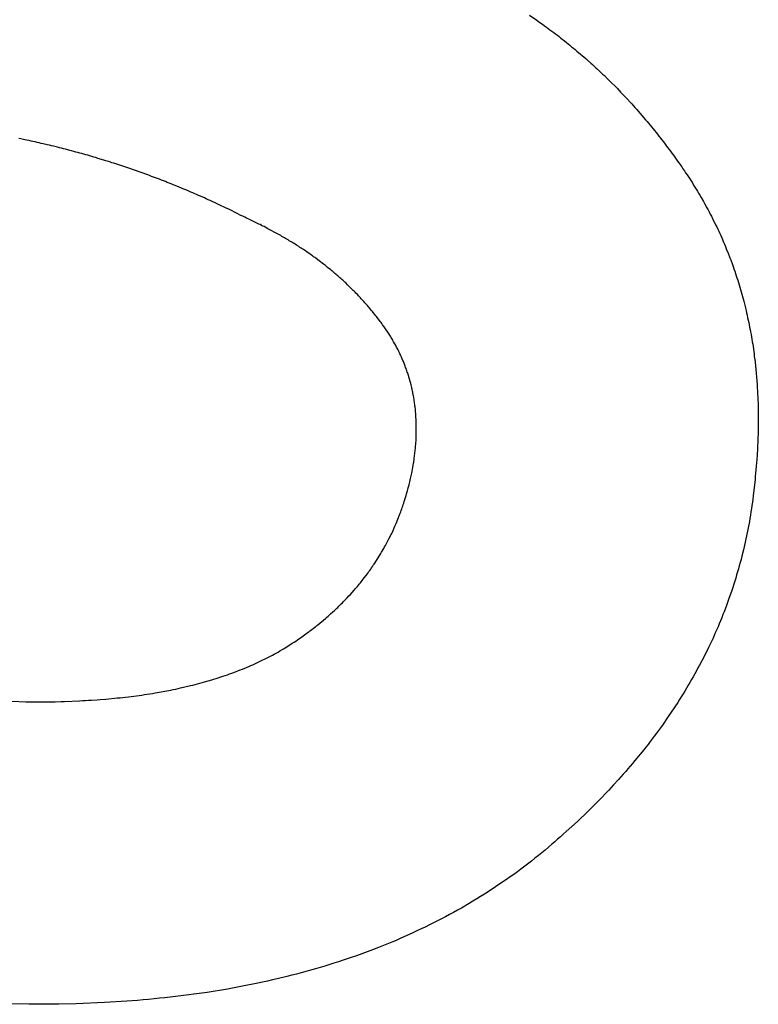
# Model space of a CAD drawing. Header units: inches. Extents: x 749 to 1245, y 24 to 374.
# Tile 43 of 145: x 877.811 to 878.442, y 260.281 to 261.122. Entities that reach past the tile are written whole.
import ezdxf

# ---------------------------------------------------------------- set-up
doc = ezdxf.new("R2010")
doc.units = ezdxf.units.IN
doc.header["$LTSCALE"] = 5
doc.header["$MEASUREMENT"] = 0
doc.layers.add('AM_0', color=7, linetype='CONTINUOUS', lineweight=30)

msp = doc.modelspace()

# ---------------------------------------------------------------- linework, layer by layer
at = {"layer": 'AM_0', "color": 1, "linetype": 'Continuous'}
for p, q in [((878.24647, 261.12578), (878.25287, 261.12138)), ((878.25287, 261.12138), (878.25447, 261.12018)), ((878.25447, 261.12018), (878.25767, 261.11798)), ((878.25767, 261.11798), (878.25927, 261.11678)), ((878.25927, 261.11678), (878.26087, 261.11568)), ((878.26087, 261.11568), (878.26247, 261.11448)), ((878.26247, 261.11448), (878.26397, 261.11338)), ((878.26397, 261.11338), (878.26717, 261.11098)), ((878.26717, 261.11098), (878.26867, 261.10978)), ((878.26867, 261.10978), (878.27027, 261.10868)), ((878.27027, 261.10868), (878.27177, 261.10748)), ((878.27177, 261.10748), (878.27337, 261.10628)), ((878.27337, 261.10628), (878.27637, 261.10388)), ((878.27637, 261.10388), (878.27797, 261.10258)), ((878.27797, 261.10258), (878.28097, 261.10018)), ((878.28097, 261.10018), (878.28247, 261.09888)), ((878.28247, 261.09888), (878.28397, 261.09768)), ((878.28397, 261.09768), (878.28547, 261.09638)), ((878.28547, 261.09638), (878.28697, 261.09518)), ((878.28697, 261.09518), (878.28997, 261.09258)), ((878.28997, 261.09258), (878.29147, 261.09138)), ((878.29147, 261.09138), (878.29447, 261.08878)), ((878.29447, 261.08878), (878.29587, 261.08748)), ((878.29587, 261.08748), (878.29887, 261.08488)), ((878.29887, 261.08488), (878.30027, 261.08358)), ((878.30027, 261.08358), (878.30177, 261.08228)), ((878.30177, 261.08228), (878.30317, 261.08088)), ((878.30317, 261.08088), (878.30457, 261.07958)), ((878.30457, 261.07958), (878.30607, 261.07828)), ((878.30607, 261.07828), (878.30887, 261.07548)), ((878.30887, 261.07548), (878.31037, 261.07418)), ((878.31037, 261.07418), (878.31317, 261.07138)), ((878.31317, 261.07138), (878.31457, 261.07008)), ((878.31457, 261.07008), (878.32157, 261.06308)), ((878.32157, 261.06308), (878.32427, 261.06018)), ((878.32427, 261.06018), (878.32567, 261.05878)), ((878.32567, 261.05878), (878.32837, 261.05588)), ((878.32837, 261.05588), (878.32977, 261.05448)), ((878.32977, 261.05448), (878.33237, 261.05148)), ((878.33237, 261.05148), (878.33377, 261.05008)), ((878.33377, 261.05008), (878.33637, 261.04708)), ((878.33637, 261.04708), (878.33777, 261.04558)), ((878.33777, 261.04558), (878.34557, 261.03658)), ((878.34557, 261.03658), (878.34687, 261.03498)), ((878.34687, 261.03498), (878.34817, 261.03348)), ((878.34817, 261.03348), (878.34947, 261.03188)), ((878.34947, 261.03188), (878.35067, 261.03038)), ((878.35067, 261.03038), (878.35197, 261.02878)), ((878.35197, 261.02878), (878.35327, 261.02728)), ((878.35327, 261.02728), (878.35447, 261.02568)), ((877.81227, 261.02018), (877.81057, 261.02048)), ((877.81587, 261.01938), (877.81227, 261.02018)), ((877.81757, 261.01908), (877.81587, 261.01938)), ((877.81937, 261.01868), (877.81757, 261.01908)), ((877.82107, 261.01828), (877.81937, 261.01868)), ((878.35447, 261.02568), (878.35577, 261.02408)), ((878.35577, 261.02408), (878.35697, 261.02248)), ((878.35697, 261.02248), (878.35827, 261.02088)), ((878.35827, 261.02088), (878.35947, 261.01928)), ((878.35947, 261.01928), (878.36077, 261.01768)), ((877.82277, 261.01798), (877.82107, 261.01828)), ((877.82457, 261.01758), (877.82277, 261.01798)), ((877.82627, 261.01718), (877.82457, 261.01758)), ((877.82807, 261.01678), (877.82627, 261.01718)), ((877.82977, 261.01638), (877.82807, 261.01678)), ((877.83157, 261.01598), (877.82977, 261.01638)), ((877.83497, 261.01518), (877.83157, 261.01598)), ((877.83677, 261.01478), (877.83497, 261.01518)), ((877.83847, 261.01438), (877.83677, 261.01478)), ((877.84027, 261.01388), (877.83847, 261.01438)), ((877.84367, 261.01308), (877.84027, 261.01388)), ((877.84547, 261.01268), (877.84367, 261.01308)), ((877.84717, 261.01218), (877.84547, 261.01268)), ((877.84887, 261.01178), (877.84717, 261.01218)), ((877.85057, 261.01128), (877.84887, 261.01178)), ((877.85237, 261.01088), (877.85057, 261.01128)), ((877.85407, 261.01038), (877.85237, 261.01088)), ((877.85577, 261.00998), (877.85407, 261.01038)), ((878.36077, 261.01768), (878.36437, 261.01288)), ((878.36437, 261.01288), (878.36557, 261.01118)), ((878.36557, 261.01118), (878.36687, 261.00958)), ((877.85757, 261.00948), (877.85577, 261.00998)), ((877.85927, 261.00898), (877.85757, 261.00948)), ((877.86097, 261.00858), (877.85927, 261.00898)), ((877.86267, 261.00808), (877.86097, 261.00858)), ((877.86447, 261.00758), (877.86267, 261.00808)), ((877.86787, 261.00658), (877.86447, 261.00758)), ((877.86957, 261.00618), (877.86787, 261.00658)), ((877.87297, 261.00518), (877.86957, 261.00618)), ((877.87477, 261.00468), (877.87297, 261.00518)), ((877.87647, 261.00418), (877.87477, 261.00468)), ((877.87817, 261.00358), (877.87647, 261.00418)), ((877.88327, 261.00208), (877.87817, 261.00358)), ((877.88497, 261.00148), (877.88327, 261.00208)), ((878.36687, 261.00958), (878.36807, 261.00798)), ((878.36807, 261.00798), (878.36927, 261.00628)), ((878.36927, 261.00628), (878.37047, 261.00468)), ((878.37047, 261.00468), (878.37157, 261.00298)), ((878.37157, 261.00298), (878.37277, 261.00128)), ((877.88837, 261.00048), (877.88497, 261.00148)), ((877.89007, 260.99988), (877.88837, 261.00048)), ((877.89177, 260.99938), (877.89007, 260.99988)), ((877.89347, 260.99878), (877.89177, 260.99938)), ((877.89527, 260.99828), (877.89347, 260.99878)), ((877.89697, 260.99768), (877.89527, 260.99828)), ((877.89867, 260.99718), (877.89697, 260.99768)), ((877.90037, 260.99658), (877.89867, 260.99718)), ((877.90197, 260.99598), (877.90037, 260.99658)), ((877.90367, 260.99548), (877.90197, 260.99598)), ((877.92067, 260.98948), (877.90367, 260.99548)), ((878.37277, 261.00128), (878.37397, 260.99968)), ((878.37397, 260.99968), (878.37637, 260.99628)), ((878.37637, 260.99628), (878.37747, 260.99458)), ((878.37747, 260.99458), (878.37867, 260.99288)), ((877.92227, 260.98888), (877.92067, 260.98948)), ((877.92397, 260.98818), (877.92227, 260.98888)), ((877.92737, 260.98698), (877.92397, 260.98818)), ((877.92907, 260.98628), (877.92737, 260.98698)), ((877.93067, 260.98568), (877.92907, 260.98628)), ((877.93237, 260.98498), (877.93067, 260.98568)), ((877.93407, 260.98438), (877.93237, 260.98498)), ((878.37867, 260.99288), (878.37977, 260.99118)), ((878.37977, 260.99118), (878.38097, 260.98948)), ((878.38097, 260.98948), (878.38207, 260.98778)), ((878.38207, 260.98778), (878.38327, 260.98598)), ((878.38327, 260.98598), (878.38547, 260.98258)), ((877.93577, 260.98368), (877.93407, 260.98438)), ((877.93737, 260.98308), (877.93577, 260.98368)), ((877.94077, 260.98168), (877.93737, 260.98308)), ((877.94247, 260.98108), (877.94077, 260.98168)), ((877.94407, 260.98038), (877.94247, 260.98108)), ((877.94747, 260.97898), (877.94407, 260.98038)), ((877.94907, 260.97828), (877.94747, 260.97898)), ((877.95077, 260.97768), (877.94907, 260.97828)), ((877.95247, 260.97698), (877.95077, 260.97768)), ((877.95407, 260.97628), (877.95247, 260.97698)), ((878.38547, 260.98258), (878.38657, 260.98078)), ((878.38657, 260.98078), (878.38767, 260.97908)), ((878.38767, 260.97908), (878.38877, 260.97728)), ((878.38877, 260.97728), (878.38977, 260.97558)), ((877.95577, 260.97558), (877.95407, 260.97628)), ((877.95747, 260.97478), (877.95577, 260.97558)), ((877.95907, 260.97408), (877.95747, 260.97478)), ((877.96077, 260.97338), (877.95907, 260.97408)), ((877.96237, 260.97268), (877.96077, 260.97338)), ((877.96407, 260.97198), (877.96237, 260.97268)), ((877.96567, 260.97118), (877.96407, 260.97198)), ((877.96907, 260.96978), (877.96567, 260.97118)), ((877.97067, 260.96898), (877.96907, 260.96978)), ((877.97237, 260.96828), (877.97067, 260.96898)), ((877.97397, 260.96748), (877.97237, 260.96828)), ((878.38977, 260.97558), (878.39087, 260.97378)), ((878.39087, 260.97378), (878.39187, 260.97208)), ((878.39187, 260.97208), (878.39297, 260.97028)), ((878.39297, 260.97028), (878.39497, 260.96668)), ((877.97567, 260.96678), (877.97397, 260.96748)), ((877.97887, 260.96518), (877.97567, 260.96678)), ((877.98057, 260.96448), (877.97887, 260.96518)), ((877.98217, 260.96368), (877.98057, 260.96448)), ((877.98387, 260.96288), (877.98217, 260.96368)), ((877.98547, 260.96208), (877.98387, 260.96288)), ((877.98717, 260.96138), (877.98547, 260.96208)), ((877.99037, 260.95978), (877.98717, 260.96138)), ((877.99207, 260.95898), (877.99037, 260.95978)), ((878.39497, 260.96668), (878.39597, 260.96498)), ((878.39597, 260.96498), (878.39797, 260.96138)), ((878.39797, 260.96138), (878.39887, 260.95958)), ((877.99527, 260.95738), (877.99207, 260.95898)), ((877.99697, 260.95648), (877.99527, 260.95738)), ((878.00017, 260.95488), (877.99697, 260.95648)), ((878.00187, 260.95408), (878.00017, 260.95488)), ((878.00347, 260.95328), (878.00187, 260.95408)), ((878.00507, 260.95238), (878.00347, 260.95328)), ((878.00747, 260.95138), (878.00507, 260.95238)), ((878.00857, 260.95078), (878.00747, 260.95138)), ((878.39887, 260.95958), (878.39987, 260.95778)), ((878.39987, 260.95778), (878.40077, 260.95598)), ((878.40077, 260.95598), (878.40177, 260.95418)), ((878.40177, 260.95418), (878.40267, 260.95228)), ((878.40267, 260.95228), (878.40537, 260.94688)), ((878.00977, 260.95028), (878.00857, 260.95078)), ((878.01087, 260.94968), (878.00977, 260.95028)), ((878.01207, 260.94918), (878.01087, 260.94968)), ((878.01317, 260.94858), (878.01207, 260.94918)), ((878.01437, 260.94808), (878.01317, 260.94858)), ((878.01547, 260.94748), (878.01437, 260.94808)), ((878.01657, 260.94698), (878.01547, 260.94748)), ((878.01777, 260.94638), (878.01657, 260.94698)), ((878.01887, 260.94578), (878.01777, 260.94638)), ((878.01997, 260.94528), (878.01887, 260.94578)), ((878.02327, 260.94348), (878.01997, 260.94528)), ((878.02437, 260.94298), (878.02327, 260.94348)), ((878.03097, 260.93938), (878.02437, 260.94298)), ((878.40537, 260.94688), (878.40627, 260.94498)), ((878.40627, 260.94498), (878.40717, 260.94318)), ((878.40717, 260.94318), (878.40797, 260.94128)), ((878.03197, 260.93878), (878.03097, 260.93938)), ((878.03417, 260.93758), (878.03197, 260.93878)), ((878.03517, 260.93698), (878.03417, 260.93758)), ((878.03627, 260.93638), (878.03517, 260.93698)), ((878.03727, 260.93578), (878.03627, 260.93638)), ((878.03837, 260.93518), (878.03727, 260.93578)), ((878.03937, 260.93458), (878.03837, 260.93518)), ((878.04047, 260.93398), (878.03937, 260.93458)), ((878.40797, 260.94128), (878.40887, 260.93948)), ((878.40887, 260.93948), (878.40967, 260.93758)), ((878.40967, 260.93758), (878.41057, 260.93578)), ((878.41057, 260.93578), (878.41217, 260.93198)), ((878.04147, 260.93328), (878.04047, 260.93398)), ((878.04247, 260.93268), (878.04147, 260.93328)), ((878.04357, 260.93208), (878.04247, 260.93268)), ((878.04457, 260.93148), (878.04357, 260.93208)), ((878.04557, 260.93078), (878.04457, 260.93148)), ((878.04657, 260.93018), (878.04557, 260.93078)), ((878.04757, 260.92948), (878.04657, 260.93018)), ((878.04957, 260.92828), (878.04757, 260.92948)), ((878.05057, 260.92758), (878.04957, 260.92828)), ((878.05157, 260.92698), (878.05057, 260.92758)), ((878.05257, 260.92628), (878.05157, 260.92698)), ((878.05357, 260.92568), (878.05257, 260.92628)), ((878.41217, 260.93198), (878.41297, 260.93018)), ((878.41297, 260.93018), (878.41377, 260.92828)), ((878.41377, 260.92828), (878.41447, 260.92638)), ((878.41447, 260.92638), (878.41607, 260.92258)), ((878.05557, 260.92428), (878.05357, 260.92568)), ((878.05647, 260.92368), (878.05557, 260.92428)), ((878.05847, 260.92228), (878.05647, 260.92368)), ((878.05937, 260.92168), (878.05847, 260.92228)), ((878.06037, 260.92098), (878.05937, 260.92168)), ((878.06127, 260.92028), (878.06037, 260.92098)), ((878.06227, 260.91958), (878.06127, 260.92028)), ((878.06317, 260.91888), (878.06227, 260.91958)), ((878.06417, 260.91828), (878.06317, 260.91888)), ((878.06597, 260.91688), (878.06417, 260.91828)), ((878.41607, 260.92258), (878.41747, 260.91878)), ((878.41747, 260.91878), (878.41827, 260.91688)), ((878.06697, 260.91618), (878.06597, 260.91688)), ((878.07057, 260.91338), (878.06697, 260.91618)), ((878.07157, 260.91268), (878.07057, 260.91338)), ((878.07247, 260.91198), (878.07157, 260.91268)), ((878.07337, 260.91118), (878.07247, 260.91198)), ((878.07417, 260.91048), (878.07337, 260.91118)), ((878.07687, 260.90838), (878.07417, 260.91048)), ((878.41827, 260.91688), (878.41967, 260.91308)), ((878.41967, 260.91308), (878.42027, 260.91118)), ((878.42027, 260.91118), (878.42097, 260.90918)), ((878.07777, 260.90758), (878.07687, 260.90838)), ((878.07867, 260.90688), (878.07777, 260.90758)), ((878.07947, 260.90618), (878.07867, 260.90688)), ((878.08037, 260.90538), (878.07947, 260.90618)), ((878.08127, 260.90468), (878.08037, 260.90538)), ((878.08207, 260.90398), (878.08127, 260.90468)), ((878.08297, 260.90318), (878.08207, 260.90398)), ((878.08377, 260.90248), (878.08297, 260.90318)), ((878.08467, 260.90168), (878.08377, 260.90248)), ((878.08547, 260.90098), (878.08467, 260.90168)), ((878.08627, 260.90018), (878.08547, 260.90098)), ((878.42097, 260.90918), (878.42167, 260.90728)), ((878.42167, 260.90728), (878.42227, 260.90538)), ((878.42227, 260.90538), (878.42297, 260.90338)), ((878.42297, 260.90338), (878.42357, 260.90148)), ((878.42357, 260.90148), (878.42427, 260.89948)), ((878.08717, 260.89948), (878.08627, 260.90018)), ((878.08877, 260.89788), (878.08717, 260.89948)), ((878.08967, 260.89718), (878.08877, 260.89788)), ((878.09127, 260.89558), (878.08967, 260.89718)), ((878.09207, 260.89488), (878.09127, 260.89558)), ((878.09607, 260.89088), (878.09207, 260.89488)), ((878.42427, 260.89948), (878.42487, 260.89758)), ((878.42487, 260.89758), (878.42607, 260.89358)), ((878.42607, 260.89358), (878.42657, 260.89168)), ((878.09687, 260.89018), (878.09607, 260.89088)), ((878.09767, 260.88938), (878.09687, 260.89018)), ((878.09837, 260.88858), (878.09767, 260.88938)), ((878.09997, 260.88698), (878.09837, 260.88858)), ((878.10067, 260.88618), (878.09997, 260.88698)), ((878.10147, 260.88528), (878.10067, 260.88618)), ((878.10227, 260.88448), (878.10147, 260.88528)), ((878.10297, 260.88368), (878.10227, 260.88448)), ((878.42657, 260.89168), (878.42777, 260.88768)), ((878.42777, 260.88768), (878.42877, 260.88368)), ((878.10377, 260.88288), (878.10297, 260.88368)), ((878.10517, 260.88128), (878.10377, 260.88288)), ((878.10597, 260.88038), (878.10517, 260.88128)), ((878.10737, 260.87878), (878.10597, 260.88038)), ((878.10817, 260.87798), (878.10737, 260.87878)), ((878.10887, 260.87708), (878.10817, 260.87798)), ((878.10957, 260.87628), (878.10887, 260.87708)), ((878.11027, 260.87538), (878.10957, 260.87628)), ((878.42877, 260.88368), (878.42937, 260.88168)), ((878.42937, 260.88168), (878.43137, 260.87368)), ((878.11167, 260.87378), (878.11027, 260.87538)), ((878.11237, 260.87288), (878.11167, 260.87378)), ((878.11307, 260.87208), (878.11237, 260.87288)), ((878.11447, 260.87028), (878.11307, 260.87208)), ((878.11517, 260.86948), (878.11447, 260.87028)), ((878.11587, 260.86858), (878.11517, 260.86948)), ((878.11647, 260.86778), (878.11587, 260.86858)), ((878.11857, 260.86508), (878.11647, 260.86778)), ((878.43137, 260.87368), (878.43177, 260.87168)), ((878.43177, 260.87168), (878.43227, 260.86968)), ((878.43227, 260.86968), (878.43267, 260.86758)), ((878.43267, 260.86758), (878.43317, 260.86558)), ((878.11917, 260.86428), (878.11857, 260.86508)), ((878.11987, 260.86338), (878.11917, 260.86428)), ((878.12047, 260.86248), (878.11987, 260.86338)), ((878.12117, 260.86158), (878.12047, 260.86248)), ((878.12237, 260.85978), (878.12117, 260.86158)), ((878.12307, 260.85898), (878.12237, 260.85978)), ((878.12667, 260.85358), (878.12307, 260.85898)), ((878.43317, 260.86558), (878.43357, 260.86358)), ((878.43357, 260.86358), (878.43397, 260.86148)), ((878.43397, 260.86148), (878.43437, 260.85948)), ((878.43437, 260.85948), (878.43477, 260.85738)), ((878.12727, 260.85258), (878.12667, 260.85358)), ((878.12777, 260.85168), (878.12727, 260.85258)), ((878.12837, 260.85078), (878.12777, 260.85168)), ((878.12887, 260.84988), (878.12837, 260.85078)), ((878.43477, 260.85738), (878.43517, 260.85538)), ((878.43517, 260.85538), (878.43557, 260.85328)), ((878.43557, 260.85328), (878.43587, 260.85118)), ((878.43587, 260.85118), (878.43627, 260.84918)), ((878.12947, 260.84898), (878.12887, 260.84988)), ((878.12997, 260.84808), (878.12947, 260.84898)), ((878.13057, 260.84708), (878.12997, 260.84808)), ((878.13157, 260.84528), (878.13057, 260.84708)), ((878.13207, 260.84428), (878.13157, 260.84528)), ((878.13307, 260.84248), (878.13207, 260.84428)), ((878.13357, 260.84148), (878.13307, 260.84248)), ((878.43627, 260.84918), (878.43657, 260.84708)), ((878.43657, 260.84708), (878.43697, 260.84498)), ((878.43697, 260.84498), (878.43817, 260.83658)), ((878.13407, 260.84058), (878.13357, 260.84148)), ((878.13457, 260.83958), (878.13407, 260.84058)), ((878.13497, 260.83868), (878.13457, 260.83958)), ((878.13547, 260.83768), (878.13497, 260.83868)), ((878.13597, 260.83678), (878.13547, 260.83768)), ((878.13637, 260.83578), (878.13597, 260.83678)), ((878.13677, 260.83488), (878.13637, 260.83578)), ((878.13727, 260.83388), (878.13677, 260.83488)), ((878.13767, 260.83298), (878.13727, 260.83388)), ((878.43817, 260.83658), (878.43837, 260.83448)), ((878.43837, 260.83448), (878.43897, 260.83028)), ((878.13847, 260.83098), (878.13767, 260.83298)), ((878.13887, 260.83008), (878.13847, 260.83098)), ((878.14007, 260.82708), (878.13887, 260.83008)), ((878.14047, 260.82618), (878.14007, 260.82708)), ((878.14077, 260.82518), (878.14047, 260.82618)), ((878.43897, 260.83028), (878.43937, 260.82598)), ((878.43937, 260.82598), (878.43967, 260.82388)), ((878.14117, 260.82418), (878.14077, 260.82518)), ((878.14147, 260.82318), (878.14117, 260.82418)), ((878.14187, 260.82218), (878.14147, 260.82318)), ((878.14217, 260.82118), (878.14187, 260.82218)), ((878.14257, 260.82018), (878.14217, 260.82118)), ((878.14467, 260.81318), (878.14257, 260.82018)), ((878.43967, 260.82388), (878.44007, 260.81958)), ((878.44007, 260.81958), (878.44017, 260.81748)), ((878.44017, 260.81748), (878.44057, 260.81318)), ((878.14487, 260.81218), (878.14467, 260.81318)), ((878.14547, 260.81018), (878.14487, 260.81218)), ((878.14567, 260.80908), (878.14547, 260.81018)), ((878.14597, 260.80808), (878.14567, 260.80908)), ((878.44057, 260.81318), (878.44067, 260.81098)), ((878.44067, 260.81098), (878.44087, 260.80878)), ((878.44087, 260.80878), (878.44157, 260.79358)), ((878.14637, 260.80608), (878.14597, 260.80808)), ((878.14667, 260.80498), (878.14637, 260.80608)), ((878.14687, 260.80398), (878.14667, 260.80498)), ((878.14707, 260.80288), (878.14687, 260.80398)), ((878.14747, 260.80088), (878.14707, 260.80288)), ((878.14767, 260.79978), (878.14747, 260.80088)), ((878.14777, 260.79878), (878.14767, 260.79978)), ((878.14797, 260.79768), (878.14777, 260.79878)), ((878.14817, 260.79668), (878.14797, 260.79768)), ((878.14827, 260.79558), (878.14817, 260.79668)), ((878.14847, 260.79458), (878.14827, 260.79558)), ((878.14857, 260.79348), (878.14847, 260.79458)), ((878.14877, 260.79238), (878.14857, 260.79348)), ((878.14887, 260.79138), (878.14877, 260.79238)), ((878.44157, 260.79358), (878.44157, 260.79128)), ((878.14907, 260.78918), (878.14887, 260.79138)), ((878.14917, 260.78818), (878.14907, 260.78918)), ((878.14947, 260.78488), (878.14917, 260.78818)), ((878.14957, 260.78388), (878.14947, 260.78488)), ((878.14957, 260.78278), (878.14957, 260.78388)), ((878.44157, 260.79128), (878.44167, 260.78908)), ((878.44167, 260.78908), (878.44167, 260.78248)), ((878.14977, 260.78058), (878.14957, 260.78278)), ((878.14977, 260.77948), (878.14977, 260.78058)), ((878.14987, 260.77838), (878.14977, 260.77948)), ((878.14987, 260.76728), (878.14987, 260.77838)), ((878.44167, 260.78248), (878.44177, 260.78018)), ((878.44177, 260.78018), (878.44167, 260.77798)), ((878.44167, 260.77798), (878.44167, 260.77348)), ((878.14977, 260.76618), (878.14987, 260.76728)), ((878.44157, 260.76898), (878.44137, 260.76448)), ((878.44167, 260.77348), (878.44157, 260.77128)), ((878.44157, 260.77128), (878.44157, 260.76898)), ((878.14927, 260.75828), (878.14937, 260.75938)), ((878.14927, 260.75718), (878.14927, 260.75828)), ((878.14937, 260.75938), (878.14947, 260.76058)), ((878.14947, 260.76058), (878.14967, 260.76278)), ((878.14967, 260.76398), (878.14977, 260.76508)), ((878.14967, 260.76278), (878.14967, 260.76398)), ((878.14977, 260.76508), (878.14977, 260.76618)), ((878.44137, 260.76218), (878.44117, 260.75768)), ((878.44137, 260.76448), (878.44137, 260.76218)), ((878.14837, 260.74908), (878.14847, 260.75028)), ((878.14847, 260.75028), (878.14867, 260.75138)), ((878.14867, 260.75138), (878.14877, 260.75258)), ((878.14877, 260.75258), (878.14887, 260.75368)), ((878.14887, 260.75368), (878.14897, 260.75488)), ((878.14897, 260.75488), (878.14907, 260.75598)), ((878.14907, 260.75598), (878.14927, 260.75718)), ((878.44077, 260.75078), (878.44037, 260.74618)), ((878.44097, 260.75538), (878.44077, 260.75078)), ((878.44117, 260.75768), (878.44097, 260.75538)), ((878.14687, 260.73968), (878.14747, 260.74328)), ((878.14747, 260.74328), (878.14767, 260.74438)), ((878.14767, 260.74438), (878.14807, 260.74678)), ((878.14807, 260.74678), (878.14817, 260.74788)), ((878.14817, 260.74788), (878.14837, 260.74908)), ((878.44027, 260.74388), (878.43947, 260.73458)), ((878.44037, 260.74618), (878.44027, 260.74388)), ((878.14547, 260.73258), (878.14577, 260.73378)), ((878.14577, 260.73378), (878.14597, 260.73498)), ((878.14597, 260.73498), (878.14627, 260.73618)), ((878.14627, 260.73618), (878.14667, 260.73858)), ((878.14667, 260.73858), (878.14687, 260.73968)), ((878.43947, 260.73458), (878.43917, 260.73228)), ((878.14307, 260.72228), (878.14367, 260.72488)), ((878.14367, 260.72488), (878.14407, 260.72618)), ((878.14407, 260.72618), (878.14437, 260.72758)), ((878.14437, 260.72758), (878.14497, 260.73018)), ((878.14497, 260.73018), (878.14527, 260.73138)), ((878.14527, 260.73138), (878.14547, 260.73258)), ((878.43897, 260.72948), (878.43747, 260.71558)), ((878.43917, 260.73228), (878.43897, 260.72948)), ((878.14127, 260.71578), (878.14157, 260.71708)), ((878.14157, 260.71708), (878.14237, 260.71968)), ((878.14237, 260.71968), (878.14267, 260.72098)), ((878.14267, 260.72098), (878.14307, 260.72228)), ((878.13837, 260.70678), (878.13877, 260.70808)), ((878.13877, 260.70808), (878.13927, 260.70938)), ((878.13927, 260.70938), (878.13967, 260.71058)), ((878.13967, 260.71058), (878.14127, 260.71578)), ((878.43677, 260.71008), (878.43637, 260.70728)), ((878.43707, 260.71278), (878.43677, 260.71008)), ((878.43747, 260.71558), (878.43707, 260.71278)), ((878.13467, 260.69688), (878.13567, 260.69928)), ((878.13567, 260.69928), (878.13617, 260.70058)), ((878.13617, 260.70058), (878.13657, 260.70178)), ((878.13657, 260.70178), (878.13707, 260.70308)), ((878.13707, 260.70308), (878.13747, 260.70428)), ((878.13747, 260.70428), (878.13797, 260.70558)), ((878.13797, 260.70558), (878.13837, 260.70678)), ((878.43547, 260.70178), (878.43507, 260.69908)), ((878.43597, 260.70458), (878.43547, 260.70178)), ((878.43637, 260.70728), (878.43597, 260.70458)), ((878.13217, 260.69068), (878.13267, 260.69198)), ((878.13267, 260.69198), (878.13417, 260.69558)), ((878.13417, 260.69558), (878.13467, 260.69688)), ((878.43417, 260.69358), (878.43317, 260.68818)), ((878.43457, 260.69628), (878.43417, 260.69358)), ((878.43507, 260.69908), (878.43457, 260.69628)), ((878.12837, 260.68238), (878.12887, 260.68348)), ((878.12887, 260.68348), (878.13007, 260.68588)), ((878.13007, 260.68588), (878.13107, 260.68828)), ((878.13107, 260.68828), (878.13167, 260.68948)), ((878.13167, 260.68948), (878.13217, 260.69068)), ((878.43207, 260.68268), (878.42967, 260.67188)), ((878.43257, 260.68538), (878.43207, 260.68268)), ((878.43317, 260.68818), (878.43257, 260.68538)), ((878.12347, 260.67298), (878.12417, 260.67418)), ((878.12417, 260.67418), (878.12477, 260.67528)), ((878.12477, 260.67528), (878.12597, 260.67768)), ((878.12597, 260.67768), (878.12657, 260.67878)), ((878.12657, 260.67878), (878.12837, 260.68238)), ((878.11887, 260.66498), (878.11957, 260.66618)), ((878.11957, 260.66618), (878.12027, 260.66728)), ((878.12027, 260.66728), (878.12087, 260.66838)), ((878.12087, 260.66838), (878.12157, 260.66958)), ((878.12157, 260.66958), (878.12227, 260.67068)), ((878.12227, 260.67068), (878.12287, 260.67188)), ((878.12287, 260.67188), (878.12347, 260.67298)), ((878.42907, 260.66928), (878.42767, 260.66388)), ((878.42967, 260.67188), (878.42907, 260.66928)), ((878.11317, 260.65618), (878.11397, 260.65728)), ((878.11397, 260.65728), (878.11887, 260.66498)), ((878.42627, 260.65858), (878.42557, 260.65588)), ((878.42707, 260.66118), (878.42627, 260.65858)), ((878.42767, 260.66388), (878.42707, 260.66118)), ((878.10787, 260.64858), (878.10867, 260.64968)), ((878.10867, 260.64968), (878.10937, 260.65078)), ((878.10937, 260.65078), (878.11017, 260.65178)), ((878.11017, 260.65178), (878.11097, 260.65288)), ((878.11097, 260.65288), (878.11167, 260.65398)), ((878.11167, 260.65398), (878.11247, 260.65508)), ((878.11247, 260.65508), (878.11317, 260.65618)), ((878.42407, 260.65058), (878.42327, 260.64798)), ((878.42487, 260.65328), (878.42407, 260.65058)), ((878.42557, 260.65588), (878.42487, 260.65328)), ((878.10127, 260.64018), (878.10217, 260.64128)), ((878.10217, 260.64128), (878.10377, 260.64328)), ((878.10377, 260.64328), (878.10457, 260.64438)), ((878.10457, 260.64438), (878.10547, 260.64538)), ((878.10547, 260.64538), (878.10707, 260.64758)), ((878.10707, 260.64758), (878.10787, 260.64858)), ((878.42247, 260.64528), (878.42087, 260.64008)), ((878.42327, 260.64798), (878.42247, 260.64528)), ((878.09337, 260.63108), (878.09697, 260.63508)), ((878.09697, 260.63508), (878.09777, 260.63608)), ((878.09777, 260.63608), (878.09867, 260.63708)), ((878.09867, 260.63708), (878.09957, 260.63818)), ((878.09957, 260.63818), (878.10047, 260.63918)), ((878.10047, 260.63918), (878.10127, 260.64018)), ((878.41917, 260.63478), (878.41647, 260.62698)), ((878.41997, 260.63738), (878.41917, 260.63478)), ((878.42087, 260.64008), (878.41997, 260.63738)), ((878.08577, 260.62318), (878.08677, 260.62418)), ((878.08677, 260.62418), (878.08767, 260.62518)), ((878.08767, 260.62518), (878.08867, 260.62608)), ((878.08867, 260.62608), (878.08957, 260.62708)), ((878.08957, 260.62708), (878.09057, 260.62808)), ((878.09057, 260.62808), (878.09237, 260.63008)), ((878.09237, 260.63008), (878.09337, 260.63108)), ((878.41547, 260.62438), (878.41457, 260.62178)), ((878.41647, 260.62698), (878.41547, 260.62438)), ((878.07677, 260.61468), (878.07877, 260.61648)), ((878.07877, 260.61648), (878.07977, 260.61748)), ((878.07977, 260.61748), (878.08087, 260.61838)), ((878.08087, 260.61838), (878.08187, 260.61938)), ((878.08187, 260.61938), (878.08287, 260.62028)), ((878.08287, 260.62028), (878.08387, 260.62128)), ((878.08387, 260.62128), (878.08477, 260.62228)), ((878.08477, 260.62228), (878.08577, 260.62318)), ((878.41257, 260.61658), (878.41157, 260.61408)), ((878.41457, 260.62178), (878.41257, 260.61658)), ((878.06597, 260.60548), (878.06927, 260.60818)), ((878.06927, 260.60818), (878.07037, 260.60918)), ((878.07037, 260.60918), (878.07257, 260.61098)), ((878.07257, 260.61098), (878.07357, 260.61188)), ((878.07357, 260.61188), (878.07467, 260.61278)), ((878.07467, 260.61278), (878.07567, 260.61368)), ((878.07567, 260.61368), (878.07677, 260.61468)), ((878.40947, 260.60888), (878.40837, 260.60638)), ((878.41057, 260.61148), (878.40947, 260.60888)), ((878.41157, 260.61408), (878.41057, 260.61148)), ((878.05567, 260.59768), (878.05687, 260.59848)), ((878.05687, 260.59848), (878.05807, 260.59938)), ((878.05807, 260.59938), (878.05917, 260.60028)), ((878.05917, 260.60028), (878.06037, 260.60108)), ((878.06037, 260.60108), (878.06257, 260.60288)), ((878.06257, 260.60288), (878.06377, 260.60378)), ((878.06377, 260.60378), (878.06487, 260.60468)), ((878.06487, 260.60468), (878.06597, 260.60548)), ((878.40507, 260.59868), (878.40397, 260.59618)), ((878.40627, 260.60128), (878.40507, 260.59868)), ((878.40737, 260.60378), (878.40627, 260.60128)), ((878.40837, 260.60638), (878.40737, 260.60378)), ((878.04407, 260.58968), (878.04557, 260.59058)), ((878.04557, 260.59058), (878.04707, 260.59158)), ((878.04707, 260.59158), (878.04847, 260.59258)), ((878.04847, 260.59258), (878.04967, 260.59338)), ((878.04967, 260.59338), (878.05097, 260.59428)), ((878.05097, 260.59428), (878.05217, 260.59508)), ((878.05217, 260.59508), (878.05327, 260.59598)), ((878.05327, 260.59598), (878.05447, 260.59678)), ((878.05447, 260.59678), (878.05567, 260.59768)), ((878.40287, 260.59358), (878.39927, 260.58608)), ((878.40397, 260.59618), (878.40287, 260.59358)), ((878.02867, 260.58038), (878.03187, 260.58218)), ((878.03187, 260.58218), (878.03337, 260.58308)), ((878.03337, 260.58308), (878.03657, 260.58488)), ((878.03657, 260.58488), (878.03807, 260.58588)), ((878.03807, 260.58588), (878.04107, 260.58768)), ((878.04107, 260.58768), (878.04407, 260.58968)), ((878.39807, 260.58348), (878.39677, 260.58098)), ((878.39927, 260.58608), (878.39807, 260.58348)), ((878.01207, 260.57218), (878.01887, 260.57538)), ((878.01887, 260.57538), (878.02047, 260.57618)), ((878.02047, 260.57618), (878.02217, 260.57698)), ((878.02217, 260.57698), (878.02377, 260.57788)), ((878.02377, 260.57788), (878.02547, 260.57868)), ((878.02547, 260.57868), (878.02707, 260.57958)), ((878.02707, 260.57958), (878.02867, 260.58038)), ((878.39557, 260.57848), (878.39167, 260.57098)), ((878.39677, 260.58098), (878.39557, 260.57848)), ((877.99237, 260.56418), (877.99427, 260.56478)), ((877.99427, 260.56478), (877.99967, 260.56688)), ((877.99967, 260.56688), (878.00147, 260.56768)), ((878.00147, 260.56768), (878.00507, 260.56908)), ((878.00507, 260.56908), (878.00687, 260.56988)), ((878.00687, 260.56988), (878.00857, 260.57058)), ((878.00857, 260.57058), (878.01027, 260.57138)), ((878.01027, 260.57138), (878.01207, 260.57218)), ((878.38897, 260.56608), (878.38617, 260.56108)), ((878.39027, 260.56858), (878.38897, 260.56608)), ((878.39167, 260.57098), (878.39027, 260.56858)), ((877.96727, 260.55618), (877.96927, 260.55668)), ((877.96927, 260.55668), (877.97527, 260.55848)), ((877.97527, 260.55848), (877.97717, 260.55898)), ((877.97717, 260.55898), (877.97917, 260.55968)), ((877.97917, 260.55968), (877.98487, 260.56148)), ((877.98487, 260.56148), (877.98677, 260.56218)), ((877.98677, 260.56218), (877.98867, 260.56278)), ((877.98867, 260.56278), (877.99057, 260.56348)), ((877.99057, 260.56348), (877.99237, 260.56418)), ((878.38477, 260.55868), (878.38337, 260.55618)), ((878.38617, 260.56108), (878.38477, 260.55868)), ((877.92707, 260.54728), (877.94027, 260.54968)), ((877.94027, 260.54968), (877.94237, 260.55018)), ((877.94237, 260.55018), (877.94457, 260.55058)), ((877.94457, 260.55058), (877.94667, 260.55108)), ((877.94667, 260.55108), (877.94877, 260.55148)), ((877.94877, 260.55148), (877.95717, 260.55348)), ((877.95717, 260.55348), (877.95917, 260.55398)), ((877.95917, 260.55398), (877.96127, 260.55448)), ((877.96127, 260.55448), (877.96327, 260.55508)), ((877.96327, 260.55508), (877.96527, 260.55558)), ((877.96527, 260.55558), (877.96727, 260.55618)), ((878.37897, 260.54888), (878.37757, 260.54638)), ((878.38047, 260.55128), (878.37897, 260.54888)), ((878.38197, 260.55378), (878.38047, 260.55128)), ((878.38337, 260.55618), (878.38197, 260.55378)), ((877.80497, 260.54018), (877.81657, 260.53978)), ((877.81657, 260.53978), (877.81947, 260.53978)), ((877.81947, 260.53978), (877.82247, 260.53968)), ((877.82247, 260.53968), (877.83367, 260.53968)), ((877.83367, 260.53968), (877.83627, 260.53978)), ((877.83627, 260.53978), (877.84167, 260.53978)), ((877.84167, 260.53978), (877.84687, 260.53998)), ((877.84687, 260.53998), (877.84957, 260.53998)), ((877.84957, 260.53998), (877.86247, 260.54048)), ((877.86247, 260.54048), (877.86497, 260.54068)), ((877.86497, 260.54068), (877.86757, 260.54078)), ((877.86757, 260.54078), (877.87007, 260.54098)), ((877.87007, 260.54098), (877.87257, 260.54108)), ((877.87257, 260.54108), (877.87757, 260.54148)), ((877.87757, 260.54148), (877.88007, 260.54158)), ((877.88007, 260.54158), (877.88497, 260.54198)), ((877.88497, 260.54198), (877.88737, 260.54228)), ((877.88737, 260.54228), (877.89227, 260.54268)), ((877.89227, 260.54268), (877.89467, 260.54298)), ((877.89467, 260.54298), (877.89707, 260.54318)), ((877.89707, 260.54318), (877.89937, 260.54348)), ((877.89937, 260.54348), (877.90177, 260.54368)), ((877.90177, 260.54368), (877.90417, 260.54398)), ((877.90417, 260.54398), (877.90877, 260.54458)), ((877.90877, 260.54458), (877.91117, 260.54488)), ((877.91117, 260.54488), (877.91577, 260.54548)), ((877.91577, 260.54548), (877.91807, 260.54588)), ((877.91807, 260.54588), (877.92027, 260.54618)), ((877.92027, 260.54618), (877.92257, 260.54658)), ((877.92257, 260.54658), (877.92477, 260.54688)), ((877.92477, 260.54688), (877.92707, 260.54728)), ((878.37447, 260.54158), (878.37297, 260.53908)), ((878.37597, 260.54398), (878.37447, 260.54158)), ((878.37757, 260.54638), (878.37597, 260.54398)), ((878.37297, 260.53908), (878.36497, 260.52708)), ((878.36327, 260.52468), (878.36167, 260.52228)), ((878.36497, 260.52708), (878.36327, 260.52468)), ((878.35647, 260.51518), (878.35477, 260.51278)), ((878.35827, 260.51758), (878.35647, 260.51518)), ((878.35997, 260.51988), (878.35827, 260.51758)), ((878.36167, 260.52228), (878.35997, 260.51988)), ((878.35127, 260.50808), (878.34947, 260.50578)), ((878.35297, 260.51048), (878.35127, 260.50808)), ((878.35477, 260.51278), (878.35297, 260.51048)), ((878.34397, 260.49868), (878.33637, 260.48948)), ((878.34577, 260.50108), (878.34397, 260.49868)), ((878.34767, 260.50338), (878.34577, 260.50108)), ((878.34947, 260.50578), (878.34767, 260.50338)), ((878.33637, 260.48948), (878.33447, 260.48708)), ((878.33047, 260.48248), (878.32857, 260.48018)), ((878.33447, 260.48708), (878.33047, 260.48248)), ((878.32247, 260.47338), (878.31827, 260.46878)), ((878.32647, 260.47798), (878.32247, 260.47338)), ((878.32857, 260.48018), (878.32647, 260.47798)), ((878.31407, 260.46428), (878.30547, 260.45528)), ((878.31617, 260.46658), (878.31407, 260.46428)), ((878.31827, 260.46878), (878.31617, 260.46658)), ((878.29877, 260.44868), (878.29657, 260.44638)), ((878.30107, 260.45088), (878.29877, 260.44868)), ((878.30547, 260.45528), (878.30107, 260.45088)), ((878.29657, 260.44638), (878.28737, 260.43758)), ((878.28737, 260.43758), (878.27787, 260.42888)), ((878.27047, 260.42238), (878.26807, 260.42018)), ((878.27297, 260.42448), (878.27047, 260.42238)), ((878.27537, 260.42668), (878.27297, 260.42448)), ((878.27787, 260.42888), (878.27537, 260.42668)), ((878.26557, 260.41808), (878.25987, 260.41318)), ((878.26807, 260.42018), (878.26557, 260.41808)), ((878.25107, 260.40608), (878.24817, 260.40378)), ((878.25407, 260.40838), (878.25107, 260.40608)), ((878.25987, 260.41318), (878.25407, 260.40838)), ((878.23917, 260.39688), (878.23617, 260.39468)), ((878.24817, 260.40378), (878.23917, 260.39688)), ((878.22997, 260.39018), (878.22697, 260.38808)), ((878.23307, 260.39238), (878.22997, 260.39018)), ((878.23617, 260.39468), (878.23307, 260.39238)), ((878.21757, 260.38168), (878.21117, 260.37748)), ((878.22377, 260.38588), (878.21757, 260.38168)), ((878.22697, 260.38808), (878.22377, 260.38588)), ((878.20477, 260.37338), (878.20147, 260.37138)), ((878.20797, 260.37548), (878.20477, 260.37338)), ((878.21117, 260.37748), (878.20797, 260.37548)), ((878.18837, 260.36368), (878.18497, 260.36178)), ((878.19497, 260.36748), (878.18837, 260.36368)), ((878.19827, 260.36948), (878.19497, 260.36748)), ((878.20147, 260.37138), (878.19827, 260.36948)), ((878.17487, 260.35618), (878.17147, 260.35438)), ((878.17827, 260.35808), (878.17487, 260.35618)), ((878.18167, 260.35988), (878.17827, 260.35808)), ((878.18497, 260.36178), (878.18167, 260.35988)), ((878.15757, 260.34738), (878.15407, 260.34578)), ((878.16107, 260.34918), (878.15757, 260.34738)), ((878.16457, 260.35088), (878.16107, 260.34918)), ((878.16797, 260.35268), (878.16457, 260.35088)), ((878.17147, 260.35438), (878.16797, 260.35268)), ((878.14697, 260.34238), (878.13617, 260.33758)), ((878.15047, 260.34408), (878.14697, 260.34238)), ((878.15407, 260.34578), (878.15047, 260.34408)), ((878.11777, 260.32998), (878.11037, 260.32718)), ((878.12887, 260.33448), (878.11777, 260.32998)), ((878.13257, 260.33608), (878.12887, 260.33448)), ((878.13617, 260.33758), (878.13257, 260.33608)), ((878.09517, 260.32168), (878.08737, 260.31908)), ((878.09897, 260.32298), (878.09517, 260.32168)), ((878.11037, 260.32718), (878.09897, 260.32298)), ((878.07177, 260.31408), (878.06377, 260.31168)), ((878.07957, 260.31648), (878.07177, 260.31408)), ((878.08357, 260.31778), (878.07957, 260.31648)), ((878.08737, 260.31908), (878.08357, 260.31778)), ((878.03947, 260.30518), (878.03127, 260.30318)), ((878.04357, 260.30628), (878.03947, 260.30518)), ((878.04767, 260.30728), (878.04357, 260.30628)), ((878.05177, 260.30838), (878.04767, 260.30728)), ((878.06377, 260.31168), (878.05177, 260.30838)), ((878.00167, 260.29688), (877.98877, 260.29448)), ((878.00597, 260.29778), (878.00167, 260.29688)), ((878.01027, 260.29858), (878.00597, 260.29778)), ((878.02287, 260.30128), (878.01027, 260.29858)), ((878.02707, 260.30228), (878.02287, 260.30128)), ((878.03127, 260.30318), (878.02707, 260.30228)), ((877.93977, 260.28748), (877.93527, 260.28698)), ((877.94437, 260.28808), (877.93977, 260.28748)), ((877.94887, 260.28858), (877.94437, 260.28808)), ((877.96677, 260.29098), (877.94887, 260.28858)), ((877.97127, 260.29168), (877.96677, 260.29098)), ((877.98877, 260.29448), (877.97127, 260.29168)), ((877.81927, 260.28148), (877.79797, 260.28188)), ((877.83487, 260.28148), (877.81927, 260.28148)), ((877.83977, 260.28158), (877.83487, 260.28148)), ((877.84477, 260.28158), (877.83977, 260.28158)), ((877.85957, 260.28188), (877.84477, 260.28158)), ((877.88367, 260.28288), (877.85957, 260.28188)), ((877.90277, 260.28408), (877.88367, 260.28288)), ((877.90747, 260.28448), (877.90277, 260.28408)), ((877.91207, 260.28478), (877.90747, 260.28448)), ((877.91677, 260.28518), (877.91207, 260.28478)), ((877.92147, 260.28568), (877.91677, 260.28518)), ((877.92607, 260.28608), (877.92147, 260.28568)), ((877.93067, 260.28658), (877.92607, 260.28608)), ((877.93527, 260.28698), (877.93067, 260.28658))]:
    msp.add_line(p, q, dxfattribs=at)

doc.saveas('drawing.dxf')
